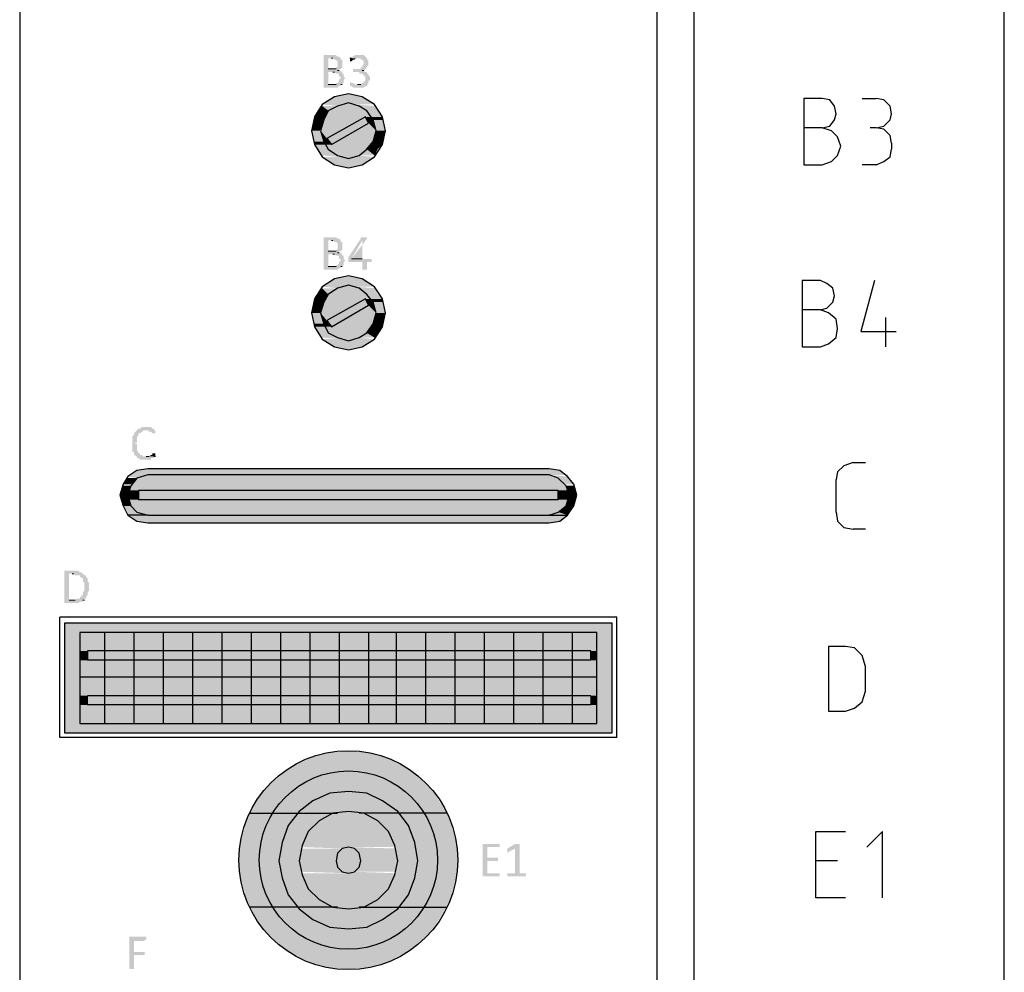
# Model space of a CAD drawing. Header units: millimetres. Extents: x -197899 to 120983, y -4228 to 45370.
# Tile 74 of 200: x -181904 to -179203, y 40145 to 42758. Entities that reach past the tile are written whole.
import ezdxf

# ---------------------------------------------------------------- set-up
doc = ezdxf.new("R2010")
doc.units = ezdxf.units.MM
for name, color, linetype in [('AL63----', 7, 'Continuous'), ('PDF_Geometry', 8, 'Continuous'), ('PDF_Solid Fills', 8, 'Continuous')]:
    doc.layers.add(name, color=color, linetype=linetype)

# ---------------------------------------------------------------- blocks, each defined once
blk = doc.blocks.new('CLB21AB.tmp')
at = {"layer": 'PDF_Solid Fills'}
for color, points in [(7, [(168.551, -26.844), (168.296, -26.844), (168.296, -26.886), (168.296, -27.691), (168.296, -27.733), (168.678, -27.733), (168.72, -27.691), (168.762, -27.691), (168.762, -27.648), (168.804, -27.648), (168.423, -27.648), (168.423, -27.309), (168.804, -27.309), (168.762, -27.267), (168.678, -27.267), (168.72, -27.267), (168.72, -27.225), (168.423, -27.225), (168.423, -26.929), (168.762, -26.929), (168.72, -26.886), (168.678, -26.886), (168.635, -26.844)]), (7, [(168.762, -26.929), (168.508, -26.929), (168.551, -26.929), (168.593, -26.971), (168.635, -26.971), (168.678, -27.014), (168.678, -27.098), (168.678, -27.183), (168.635, -27.183), (168.635, -27.225), (168.423, -27.225), (168.762, -27.225), (168.804, -27.183), (168.804, -27.14), (168.804, -27.056), (168.804, -27.014), (168.804, -26.971), (168.762, -26.971)]), (7, [(169.27, -26.844), (169.143, -26.844), (169.101, -26.886), (169.059, -26.886), (169.059, -26.929), (169.016, -26.929), (169.312, -26.929), (169.312, -26.971), (169.354, -26.971), (169.396, -27.014), (169.396, -27.056), (169.396, -27.098), (169.396, -27.098), (169.354, -27.14), (169.354, -27.183), (169.312, -27.183), (169.312, -27.225), (169.101, -27.225), (169.101, -27.267), (169.101, -27.309), (169.27, -27.309), (169.27, -27.352), (169.354, -27.352), (169.396, -27.395), (169.396, -27.395), (169.439, -27.437), (169.439, -27.479), (169.439, -27.522), (169.439, -27.564), (169.396, -27.564), (169.396, -27.606), (169.354, -27.606), (169.312, -27.648), (169.227, -27.648), (169.524, -27.648), (169.524, -27.606), (169.524, -27.564), (169.566, -27.522), (169.566, -27.437), (169.566, -27.437), (169.524, -27.395), (169.524, -27.352), (169.482, -27.352), (169.482, -27.309), (169.439, -27.309), (169.396, -27.267), (169.354, -27.267), (169.396, -27.267), (169.439, -27.225), (169.439, -27.225), (169.482, -27.183), (169.482, -27.14), (169.524, -27.14), (169.524, -27.098), (169.524, -27.056), (169.524, -26.971), (169.482, -26.971), (169.482, -26.929), (169.482, -26.929), (169.439, -26.886), (169.439, -26.886), (169.396, -26.844), (169.312, -26.844)]), (7, [(169.016, -26.929), (169.016, -26.971), (169.016, -27.014), (169.059, -27.014), (169.101, -26.971), (169.143, -26.971), (169.185, -26.929), (169.227, -26.929)]), (7, [(168.804, -27.309), (168.551, -27.309), (168.593, -27.309), (168.635, -27.352), (168.72, -27.352), (168.72, -27.437), (168.762, -27.437), (168.762, -27.479), (168.762, -27.479), (168.72, -27.522), (168.72, -27.564), (168.72, -27.564), (168.678, -27.606), (168.635, -27.606), (168.635, -27.648), (168.423, -27.648), (168.804, -27.648), (168.847, -27.606), (168.847, -27.564), (168.847, -27.522), (168.847, -27.522), (168.889, -27.479), (168.889, -27.479), (168.847, -27.437), (168.847, -27.395), (168.847, -27.352), (168.804, -27.352)]), (7, [(169.016, -27.564), (169.016, -27.606), (169.016, -27.648), (169.016, -27.691), (169.059, -27.691), (169.101, -27.733), (169.396, -27.733), (169.439, -27.691), (169.482, -27.691), (169.482, -27.648), (169.143, -27.648), (169.101, -27.606), (169.059, -27.606)]), (256, [(168.593, -27.987), (168.339, -28.156), (169.609, -28.156)]), (256, [(168.973, -27.903), (168.593, -27.987), (169.354, -27.987)]), (256, [(168.593, -27.987), (169.354, -27.987), (169.609, -28.156)]), (256, [(168.254, -28.241), (168.127, -28.368), (168.423, -28.368)]), (256, [(168.339, -28.156), (168.254, -28.198), (168.762, -28.198)]), (256, [(168.254, -28.198), (168.762, -28.198), (168.678, -28.241)]), (256, [(168.254, -28.241), (168.678, -28.241), (168.423, -28.368)]), (256, [(168.339, -28.156), (168.973, -28.156), (168.762, -28.198)]), (6, [(168.678, -28.241), (168.423, -28.368), (169.482, -28.368)]), (6, [(168.973, -28.156), (168.678, -28.241), (169.27, -28.241)]), (6, [(168.678, -28.241), (169.27, -28.241), (169.482, -28.368)]), (256, [(168.973, -28.156), (169.185, -28.198), (169.693, -28.198)]), (256, [(168.973, -28.156), (169.609, -28.156), (169.693, -28.198)]), (256, [(169.185, -28.198), (169.27, -28.241), (169.693, -28.241)]), (256, [(169.27, -28.241), (169.482, -28.368), (169.778, -28.368)]), (256, [(169.27, -28.241), (169.693, -28.241), (169.778, -28.368)]), (256, [(168.042, -28.622), (167.958, -28.918), (168.212, -28.918)]), (256, [(168.127, -28.368), (168.042, -28.537), (168.339, -28.537)]), (256, [(168.042, -28.537), (168.042, -28.622), (168.296, -28.622)]), (256, [(168.042, -28.537), (168.339, -28.537), (168.296, -28.622)]), (256, [(168.042, -28.622), (168.296, -28.622), (168.212, -28.918)]), (256, [(168.127, -28.368), (168.423, -28.368), (168.339, -28.537)]), (6, [(168.296, -28.622), (168.212, -28.918), (168.762, -28.918)]), (6, [(168.339, -28.537), (168.296, -28.622), (169.27, -28.622)]), (6, [(168.296, -28.622), (169.27, -28.622), (168.762, -28.918)]), (6, [(168.423, -28.368), (168.339, -28.537), (169.609, -28.537)]), (6, [(168.339, -28.537), (169.439, -28.537), (169.27, -28.622)]), (6, [(168.423, -28.368), (169.482, -28.368), (169.609, -28.537)]), (51, [(169.439, -28.537), (169.143, -28.707), (169.524, -28.707)]), (6, [(169.439, -28.537), (169.482, -28.622), (169.651, -28.622)]), (6, [(169.439, -28.537), (169.609, -28.537), (169.651, -28.622)]), (256, [(169.482, -28.368), (169.609, -28.537), (169.905, -28.537)]), (256, [(169.482, -28.368), (169.778, -28.368), (169.905, -28.537)]), (6, [(169.482, -28.622), (169.524, -28.707), (169.693, -28.707)]), (6, [(169.482, -28.622), (169.651, -28.622), (169.693, -28.707)]), (256, [(169.609, -28.537), (169.651, -28.622), (169.905, -28.622)]), (256, [(169.609, -28.537), (169.905, -28.537), (169.905, -28.622)]), (256, [(169.651, -28.622), (169.735, -28.918), (169.99, -28.918)]), (256, [(169.651, -28.622), (169.905, -28.622), (169.99, -28.918)]), (51, [(169.143, -28.707), (168.381, -29.13), (168.804, -29.13)]), (51, [(169.143, -28.707), (169.524, -28.707), (168.804, -29.13)]), (6, [(169.524, -28.707), (169.185, -28.918), (169.735, -28.918)]), (6, [(169.524, -28.707), (169.693, -28.707), (169.735, -28.918)]), (256, [(167.958, -28.918), (168.042, -29.215), (168.296, -29.215)]), (256, [(167.958, -28.918), (168.212, -28.918), (168.296, -29.215)]), (6, [(168.212, -28.918), (168.254, -29.13), (168.381, -29.13)]), (6, [(168.212, -28.918), (168.762, -28.918), (168.381, -29.13)]), (6, [(168.254, -29.13), (168.296, -29.215), (168.423, -29.215)]), (6, [(168.254, -29.13), (168.381, -29.13), (168.423, -29.215)]), (51, [(168.381, -29.13), (168.804, -29.13), (168.508, -29.299)]), (6, [(169.185, -28.918), (168.678, -29.215), (169.651, -29.215)]), (6, [(169.185, -28.918), (169.735, -28.918), (169.651, -29.215)]), (256, [(169.735, -28.918), (169.651, -29.215), (169.905, -29.215)]), (256, [(169.735, -28.918), (169.99, -28.918), (169.905, -29.215)]), (256, [(168.042, -29.215), (168.042, -29.299), (168.339, -29.299)]), (256, [(168.042, -29.215), (168.296, -29.215), (168.339, -29.299)]), (256, [(168.042, -29.299), (168.127, -29.426), (168.423, -29.426)]), (256, [(168.042, -29.299), (168.339, -29.299), (168.423, -29.426)]), (256, [(168.127, -29.426), (168.254, -29.596), (168.678, -29.596)]), (256, [(168.127, -29.426), (168.423, -29.426), (168.678, -29.596)]), (6, [(168.296, -29.215), (168.339, -29.299), (168.508, -29.299)]), (6, [(168.296, -29.215), (168.423, -29.215), (168.508, -29.299)]), (6, [(168.339, -29.299), (168.423, -29.426), (169.482, -29.426)]), (6, [(168.339, -29.299), (169.609, -29.299), (169.482, -29.426)]), (6, [(168.423, -29.426), (168.678, -29.596), (169.27, -29.596)]), (6, [(168.423, -29.426), (169.482, -29.426), (169.27, -29.596)]), (6, [(168.678, -29.215), (168.508, -29.299), (169.609, -29.299)]), (6, [(168.678, -29.215), (169.651, -29.215), (169.609, -29.299)]), (256, [(169.482, -29.426), (169.27, -29.596), (169.693, -29.596)]), (256, [(169.609, -29.299), (169.482, -29.426), (169.778, -29.426)]), (256, [(169.482, -29.426), (169.778, -29.426), (169.693, -29.596)]), (256, [(169.651, -29.215), (169.609, -29.299), (169.905, -29.299)]), (256, [(169.609, -29.299), (169.905, -29.299), (169.778, -29.426)]), (256, [(169.651, -29.215), (169.905, -29.215), (169.905, -29.299)]), (256, [(168.254, -29.596), (168.678, -29.596), (168.762, -29.638)]), (256, [(168.254, -29.638), (168.339, -29.681), (168.973, -29.681)]), (256, [(168.254, -29.638), (168.762, -29.638), (168.973, -29.681)]), (256, [(168.339, -29.681), (168.593, -29.85), (169.354, -29.85)]), (256, [(168.339, -29.681), (169.609, -29.681), (169.354, -29.85)]), (6, [(168.678, -29.596), (169.27, -29.596), (168.973, -29.681)]), (256, [(169.185, -29.638), (168.973, -29.681), (169.609, -29.681)]), (256, [(169.27, -29.596), (169.185, -29.638), (169.693, -29.638)]), (256, [(169.185, -29.638), (169.693, -29.638), (169.609, -29.681)]), (256, [(168.593, -29.85), (169.354, -29.85), (168.973, -29.934)]), (7, [(168.551, -31.84), (168.296, -31.84), (168.296, -31.882), (168.296, -32.686), (168.296, -32.729), (168.678, -32.729), (168.72, -32.686), (168.762, -32.686), (168.762, -32.643), (168.804, -32.643), (168.423, -32.643), (168.423, -32.305), (168.804, -32.305), (168.762, -32.263), (168.678, -32.263), (168.72, -32.263), (168.72, -32.221), (168.423, -32.221), (168.423, -31.924), (168.762, -31.924), (168.72, -31.882), (168.678, -31.882), (168.635, -31.84)]), (7, [(169.396, -31.84), (169.312, -31.84), (169.312, -31.882), (168.973, -32.39), (168.973, -32.432), (168.973, -32.517), (169.354, -32.517), (169.354, -32.729), (169.482, -32.729), (169.482, -32.517), (169.609, -32.517), (169.609, -32.474), (169.609, -32.432), (169.059, -32.432), (169.354, -31.924), (169.354, -31.924), (169.482, -31.882), (169.482, -31.84)]), (7, [(168.762, -31.924), (168.508, -31.924), (168.551, -31.924), (168.593, -31.966), (168.635, -31.966), (168.678, -32.009), (168.678, -32.093), (168.678, -32.178), (168.635, -32.178), (168.635, -32.221), (168.423, -32.221), (168.762, -32.221), (168.804, -32.178), (168.804, -32.135), (168.804, -32.051), (168.804, -32.009), (168.804, -31.966), (168.762, -31.966)]), (7, [(168.804, -32.305), (168.551, -32.305), (168.593, -32.305), (168.635, -32.348), (168.72, -32.348), (168.72, -32.432), (168.762, -32.432), (168.762, -32.474), (168.762, -32.474), (168.72, -32.517), (168.72, -32.559), (168.72, -32.559), (168.678, -32.601), (168.635, -32.601), (168.635, -32.643), (168.423, -32.643), (168.804, -32.643), (168.847, -32.601), (168.847, -32.559), (168.847, -32.517), (168.847, -32.517), (168.889, -32.474), (168.889, -32.474), (168.847, -32.432), (168.847, -32.39), (168.847, -32.348), (168.804, -32.348)]), (256, [(168.973, -32.898), (168.593, -32.982), (169.354, -32.982)]), (256, [(168.339, -33.152), (168.254, -33.195), (168.762, -33.195)]), (256, [(168.254, -33.195), (168.762, -33.195), (168.678, -33.237)]), (256, [(168.593, -32.982), (168.339, -33.152), (169.609, -33.152)]), (256, [(168.339, -33.152), (168.973, -33.152), (168.762, -33.195)]), (256, [(168.593, -32.982), (169.354, -32.982), (169.609, -33.152)]), (2, [(168.973, -33.152), (168.678, -33.237), (169.27, -33.237)]), (256, [(168.973, -33.152), (169.185, -33.195), (169.693, -33.195)]), (256, [(168.973, -33.152), (169.609, -33.152), (169.693, -33.195)]), (256, [(169.185, -33.195), (169.27, -33.237), (169.693, -33.237)]), (256, [(168.127, -33.406), (168.042, -33.532), (168.339, -33.532)]), (256, [(168.254, -33.237), (168.127, -33.406), (168.423, -33.406)]), (256, [(168.127, -33.406), (168.423, -33.406), (168.339, -33.532)]), (256, [(168.254, -33.237), (168.678, -33.237), (168.423, -33.406)]), (2, [(168.423, -33.406), (168.339, -33.532), (169.609, -33.532)]), (2, [(168.678, -33.237), (168.423, -33.406), (169.482, -33.406)]), (2, [(168.423, -33.406), (169.482, -33.406), (169.609, -33.532)]), (2, [(168.678, -33.237), (169.27, -33.237), (169.482, -33.406)]), (256, [(169.27, -33.237), (169.482, -33.406), (169.778, -33.406)]), (256, [(169.27, -33.237), (169.693, -33.237), (169.778, -33.406)]), (256, [(169.482, -33.406), (169.609, -33.532), (169.905, -33.532)]), (256, [(169.482, -33.406), (169.778, -33.406), (169.905, -33.532)]), (256, [(168.042, -33.618), (167.958, -33.914), (168.212, -33.914)]), (256, [(168.042, -33.532), (168.042, -33.618), (168.296, -33.618)]), (256, [(168.042, -33.532), (168.339, -33.532), (168.296, -33.618)]), (256, [(168.042, -33.618), (168.296, -33.618), (168.212, -33.914)]), (2, [(168.296, -33.618), (168.212, -33.914), (168.762, -33.914)]), (2, [(168.339, -33.532), (168.296, -33.618), (169.27, -33.618)]), (2, [(168.296, -33.618), (169.27, -33.618), (168.762, -33.914)]), (2, [(168.339, -33.532), (169.439, -33.532), (169.27, -33.618)]), (51, [(169.143, -33.702), (168.381, -34.126), (168.804, -34.126)]), (51, [(169.143, -33.702), (169.524, -33.702), (168.804, -34.126)]), (51, [(169.439, -33.532), (169.143, -33.702), (169.524, -33.702)]), (2, [(169.524, -33.702), (169.185, -33.914), (169.735, -33.914)]), (2, [(169.439, -33.532), (169.482, -33.618), (169.651, -33.618)]), (2, [(169.439, -33.532), (169.609, -33.532), (169.651, -33.618)]), (2, [(169.482, -33.618), (169.524, -33.702), (169.693, -33.702)]), (2, [(169.482, -33.618), (169.651, -33.618), (169.693, -33.702)]), (2, [(169.524, -33.702), (169.693, -33.702), (169.735, -33.914)]), (256, [(169.609, -33.532), (169.651, -33.618), (169.905, -33.618)]), (256, [(169.609, -33.532), (169.905, -33.532), (169.905, -33.618)]), (256, [(169.651, -33.618), (169.735, -33.914), (169.99, -33.914)]), (256, [(169.651, -33.618), (169.905, -33.618), (169.99, -33.914)]), (256, [(167.958, -33.914), (168.042, -34.21), (168.296, -34.21)]), (256, [(167.958, -33.914), (168.212, -33.914), (168.296, -34.21)]), (2, [(168.212, -33.914), (168.254, -34.126), (168.381, -34.126)]), (2, [(168.212, -33.914), (168.762, -33.914), (168.381, -34.126)]), (2, [(169.185, -33.914), (168.678, -34.21), (169.651, -34.21)]), (2, [(169.185, -33.914), (169.735, -33.914), (169.651, -34.21)]), (256, [(169.735, -33.914), (169.651, -34.21), (169.905, -34.21)]), (256, [(169.735, -33.914), (169.99, -33.914), (169.905, -34.21)]), (256, [(168.042, -34.21), (168.042, -34.294), (168.339, -34.294)]), (256, [(168.042, -34.21), (168.296, -34.21), (168.339, -34.294)]), (256, [(168.042, -34.294), (168.127, -34.464), (168.423, -34.464)]), (256, [(168.042, -34.294), (168.339, -34.294), (168.423, -34.464)]), (2, [(168.254, -34.126), (168.296, -34.21), (168.423, -34.21)]), (2, [(168.254, -34.126), (168.381, -34.126), (168.423, -34.21)]), (2, [(168.296, -34.21), (168.339, -34.294), (168.508, -34.294)]), (2, [(168.296, -34.21), (168.423, -34.21), (168.508, -34.294)]), (2, [(168.339, -34.294), (168.423, -34.464), (169.482, -34.464)]), (2, [(168.339, -34.294), (169.609, -34.294), (169.482, -34.464)]), (51, [(168.381, -34.126), (168.804, -34.126), (168.508, -34.294)]), (2, [(168.678, -34.21), (168.508, -34.294), (169.609, -34.294)]), (2, [(168.678, -34.21), (169.651, -34.21), (169.609, -34.294)]), (256, [(169.609, -34.294), (169.482, -34.464), (169.778, -34.464)]), (256, [(169.651, -34.21), (169.609, -34.294), (169.905, -34.294)]), (256, [(169.609, -34.294), (169.905, -34.294), (169.778, -34.464)]), (256, [(169.651, -34.21), (169.905, -34.21), (169.905, -34.294)]), (256, [(168.127, -34.464), (168.254, -34.591), (168.678, -34.591)]), (256, [(168.127, -34.464), (168.423, -34.464), (168.678, -34.591)]), (2, [(168.423, -34.464), (168.678, -34.591), (169.27, -34.591)]), (2, [(168.423, -34.464), (169.482, -34.464), (169.27, -34.591)]), (256, [(169.482, -34.464), (169.27, -34.591), (169.693, -34.591)]), (256, [(169.482, -34.464), (169.778, -34.464), (169.693, -34.591)]), (256, [(168.254, -34.591), (168.678, -34.591), (168.762, -34.633)]), (256, [(168.254, -34.633), (168.339, -34.676), (168.973, -34.676)]), (256, [(168.254, -34.633), (168.762, -34.633), (168.973, -34.676)]), (256, [(168.339, -34.676), (168.593, -34.845), (169.354, -34.845)]), (256, [(168.339, -34.676), (169.609, -34.676), (169.354, -34.845)]), (2, [(168.678, -34.591), (169.27, -34.591), (168.973, -34.676)]), (256, [(169.185, -34.633), (168.973, -34.676), (169.609, -34.676)]), (256, [(169.27, -34.591), (169.185, -34.633), (169.693, -34.633)]), (256, [(169.185, -34.633), (169.693, -34.633), (169.609, -34.676)]), (256, [(168.593, -34.845), (169.354, -34.845), (168.973, -34.93)]), (7, [(163.174, -37.131), (163.131, -37.174), (163.131, -37.174), (163.089, -37.216), (163.089, -37.258), (163.047, -37.3), (163.047, -37.343), (163.047, -37.427), (163.047, -37.512), (163.047, -37.639), (163.047, -37.682), (163.047, -37.724), (163.089, -37.724), (163.089, -37.808), (163.131, -37.808), (163.131, -37.851), (163.174, -37.851), (163.174, -37.893), (163.216, -37.893), (163.259, -37.935), (163.555, -37.935), (163.555, -37.893), (163.639, -37.893), (163.639, -37.851), (163.682, -37.851), (163.343, -37.851), (163.301, -37.808), (163.259, -37.808), (163.259, -37.766), (163.216, -37.766), (163.216, -37.724), (163.174, -37.682), (163.174, -37.639), (163.174, -37.597), (163.174, -37.512), (163.131, -37.512), (163.131, -37.469), (163.174, -37.469), (163.174, -37.385), (163.174, -37.343), (163.174, -37.3), (163.216, -37.3), (163.216, -37.216), (163.259, -37.216), (163.301, -37.174), (163.343, -37.174), (163.343, -37.131), (163.428, -37.131)]), (7, [(163.428, -37.046), (163.301, -37.046), (163.259, -37.088), (163.216, -37.088), (163.174, -37.131), (163.47, -37.131), (163.512, -37.174), (163.555, -37.174), (163.597, -37.216), (163.682, -37.216), (163.682, -37.174), (163.682, -37.131), (163.639, -37.131), (163.639, -37.088), (163.597, -37.088), (163.555, -37.046)]), (7, [(163.639, -37.766), (163.597, -37.766), (163.597, -37.808), (163.555, -37.808), (163.512, -37.851), (163.428, -37.851), (163.682, -37.851), (163.682, -37.766)]), (256, [(163.174, -38.232), (162.962, -38.358), (174.985, -38.358)]), (256, [(163.47, -38.19), (163.174, -38.232), (174.773, -38.232)]), (256, [(163.174, -38.232), (174.773, -38.232), (174.985, -38.358)]), (256, [(163.47, -38.19), (174.477, -38.19), (174.773, -38.232)]), (256, [(162.92, -38.443), (162.793, -38.613), (163.005, -38.613)]), (256, [(162.962, -38.358), (162.92, -38.401), (163.386, -38.401)]), (256, [(162.92, -38.401), (163.386, -38.401), (163.174, -38.443)]), (256, [(162.92, -38.443), (163.174, -38.443), (163.005, -38.613)]), (256, [(162.962, -38.358), (163.47, -38.358), (163.386, -38.401)]), (1, [(163.174, -38.443), (163.005, -38.655), (174.943, -38.655)]), (1, [(163.47, -38.358), (163.174, -38.443), (174.731, -38.443)]), (1, [(163.174, -38.443), (174.731, -38.443), (174.943, -38.655)]), (1, [(163.47, -38.358), (174.477, -38.358), (174.731, -38.443)]), (256, [(174.477, -38.358), (174.561, -38.401), (174.985, -38.401)]), (256, [(174.561, -38.401), (174.731, -38.443), (175.027, -38.443)]), (256, [(174.561, -38.401), (174.985, -38.401), (175.027, -38.443)]), (256, [(174.731, -38.443), (174.943, -38.613), (175.154, -38.613)]), (256, [(174.731, -38.443), (175.027, -38.443), (175.154, -38.613)]), (256, [(162.793, -38.655), (162.708, -38.909), (162.92, -38.909)]), (256, [(162.793, -38.655), (163.005, -38.655), (162.92, -38.909)]), (1, [(162.962, -38.782), (162.92, -38.909), (163.216, -38.909)]), (1, [(163.005, -38.655), (162.962, -38.782), (174.985, -38.782)]), (1, [(162.962, -38.782), (163.216, -38.782), (163.216, -38.909)]), (1, [(163.005, -38.655), (174.943, -38.655), (174.985, -38.782)]), (51, [(163.216, -38.782), (163.216, -39.036), (174.731, -39.036)]), (51, [(163.216, -38.782), (174.731, -38.782), (174.731, -39.036)]), (1, [(174.731, -38.782), (174.731, -38.909), (175.027, -38.909)]), (1, [(174.731, -38.782), (174.985, -38.782), (175.027, -38.909)]), (256, [(174.943, -38.655), (175.027, -38.909), (175.239, -38.909)]), (256, [(174.943, -38.655), (175.154, -38.655), (175.239, -38.909)]), (256, [(162.708, -38.909), (162.793, -39.205), (163.005, -39.205)]), (256, [(162.708, -38.909), (162.92, -38.909), (163.005, -39.205)]), (1, [(162.92, -38.909), (162.962, -39.036), (163.216, -39.036)]), (1, [(162.92, -38.909), (163.216, -38.909), (163.216, -39.036)]), (1, [(162.962, -39.036), (163.005, -39.205), (174.943, -39.205)]), (1, [(162.962, -39.036), (174.985, -39.036), (174.943, -39.205)]), (1, [(174.731, -38.909), (174.731, -39.036), (174.985, -39.036)]), (1, [(174.731, -38.909), (175.027, -38.909), (174.985, -39.036)]), (256, [(175.027, -38.909), (174.943, -39.205), (175.154, -39.205)]), (256, [(175.027, -38.909), (175.239, -38.909), (175.154, -39.205)]), (256, [(162.793, -39.205), (162.92, -39.375), (163.174, -39.375)]), (256, [(162.793, -39.205), (163.005, -39.205), (163.174, -39.375)]), (256, [(162.92, -39.375), (162.92, -39.459), (163.386, -39.459)]), (256, [(162.92, -39.375), (163.174, -39.375), (163.386, -39.459)]), (1, [(163.005, -39.205), (163.174, -39.375), (174.731, -39.375)]), (1, [(163.005, -39.205), (174.943, -39.205), (174.731, -39.375)]), (1, [(163.174, -39.375), (163.47, -39.459), (174.477, -39.459)]), (1, [(163.174, -39.375), (174.731, -39.375), (174.477, -39.459)]), (256, [(174.731, -39.375), (174.561, -39.459), (174.985, -39.459)]), (256, [(174.943, -39.205), (174.731, -39.375), (175.027, -39.375)]), (256, [(174.731, -39.375), (175.027, -39.375), (174.985, -39.459)]), (256, [(174.943, -39.205), (175.154, -39.205), (175.027, -39.375)]), (256, [(162.962, -39.459), (163.174, -39.628), (174.773, -39.628)]), (256, [(162.962, -39.459), (174.985, -39.459), (174.773, -39.628)]), (256, [(163.174, -39.628), (163.47, -39.671), (174.477, -39.671)]), (256, [(163.174, -39.628), (174.773, -39.628), (174.477, -39.671)]), (7, [(161.438, -40.983), (161.184, -40.983), (161.184, -41.025), (161.184, -41.83), (161.184, -41.872), (161.565, -41.872), (161.608, -41.83), (161.692, -41.83), (161.692, -41.788), (161.734, -41.788), (161.311, -41.788), (161.311, -41.068), (161.692, -41.068), (161.65, -41.025), (161.608, -41.025), (161.565, -40.983)]), (7, [(161.692, -41.068), (161.396, -41.068), (161.438, -41.068), (161.481, -41.11), (161.608, -41.11), (161.608, -41.153), (161.65, -41.153), (161.65, -41.195), (161.692, -41.195), (161.692, -41.28), (161.692, -41.28), (161.734, -41.322), (161.734, -41.407), (161.734, -41.491), (161.734, -41.534), (161.734, -41.534), (161.692, -41.577), (161.692, -41.661), (161.65, -41.661), (161.65, -41.703), (161.608, -41.703), (161.608, -41.746), (161.523, -41.746), (161.481, -41.788), (161.311, -41.788), (161.734, -41.788), (161.734, -41.746), (161.777, -41.746), (161.777, -41.703), (161.777, -41.703), (161.819, -41.661), (161.819, -41.619), (161.819, -41.577), (161.819, -41.577), (161.862, -41.534), (161.862, -41.491), (161.862, -41.407), (161.862, -41.364), (161.862, -41.322), (161.819, -41.28), (161.819, -41.238), (161.819, -41.195), (161.777, -41.153), (161.777, -41.11), (161.734, -41.11)]), (256, [(161.184, -42.422), (161.184, -42.677), (176.213, -42.677)]), (256, [(161.184, -42.422), (176.213, -42.422), (176.213, -42.677)]), (256, [(161.184, -42.677), (161.184, -45.175), (161.608, -45.175)]), (256, [(161.184, -42.677), (161.608, -42.677), (161.608, -45.175)]), (1, [(161.608, -42.677), (161.608, -43.185), (175.789, -43.185)]), (1, [(161.608, -42.677), (175.789, -42.677), (175.789, -43.185)]), (256, [(175.789, -42.677), (175.789, -45.175), (176.213, -45.175)]), (256, [(175.789, -42.677), (176.213, -42.677), (176.213, -45.175)]), (1, [(161.608, -43.185), (161.608, -43.439), (161.819, -43.439)]), (1, [(161.608, -43.185), (161.819, -43.185), (161.819, -43.439)]), (51, [(161.819, -43.185), (161.819, -43.439), (175.62, -43.439)]), (51, [(161.819, -43.185), (175.62, -43.185), (175.62, -43.439)]), (1, [(175.62, -43.185), (175.62, -43.439), (175.789, -43.439)]), (1, [(175.62, -43.185), (175.789, -43.185), (175.789, -43.439)]), (1, [(161.608, -43.439), (161.608, -44.413), (175.789, -44.413)]), (1, [(161.608, -43.439), (175.789, -43.439), (175.789, -44.413)]), (1, [(161.608, -44.413), (161.608, -44.666), (161.819, -44.666)]), (1, [(161.608, -44.413), (161.819, -44.413), (161.819, -44.666)]), (51, [(161.819, -44.413), (161.819, -44.666), (175.62, -44.666)]), (51, [(161.819, -44.413), (175.62, -44.413), (175.62, -44.666)]), (1, [(175.62, -44.413), (175.62, -44.666), (175.789, -44.666)]), (1, [(175.62, -44.413), (175.789, -44.413), (175.789, -44.666)]), (1, [(161.608, -44.666), (161.608, -45.175), (175.789, -45.175)]), (1, [(161.608, -44.666), (175.789, -44.666), (175.789, -45.175)]), (256, [(161.184, -45.175), (161.184, -45.428), (176.213, -45.428)]), (256, [(161.184, -45.175), (176.213, -45.175), (176.213, -45.428)]), (5, [(168.296, -45.979), (167.661, -46.233), (170.286, -46.233)]), (5, [(168.973, -45.936), (168.296, -45.979), (169.651, -45.979)]), (5, [(168.296, -45.979), (169.651, -45.979), (170.286, -46.233)]), (5, [(167.661, -46.233), (167.111, -46.572), (170.837, -46.572)]), (5, [(167.661, -46.233), (170.286, -46.233), (170.837, -46.572)]), (5, [(167.111, -46.572), (166.603, -47.037), (171.302, -47.037)]), (5, [(167.111, -46.572), (170.837, -46.572), (171.302, -47.037)]), (5, [(166.603, -47.037), (166.307, -47.587), (171.64, -47.587)]), (5, [(166.603, -47.037), (171.302, -47.037), (171.64, -47.587)]), (5, [(166.264, -47.63), (166.179, -47.842), (168.17, -47.842)]), (5, [(166.307, -47.587), (166.264, -47.63), (168.678, -47.63)]), (5, [(166.264, -47.63), (168.551, -47.63), (168.17, -47.842)]), (5, [(166.307, -47.587), (168.973, -47.587), (168.678, -47.63)]), (256, [(168.551, -47.63), (168.17, -47.842), (169.778, -47.842)]), (256, [(168.973, -47.587), (168.551, -47.63), (169.396, -47.63)]), (256, [(168.551, -47.63), (169.396, -47.63), (169.778, -47.842)]), (5, [(168.973, -47.587), (169.27, -47.63), (171.683, -47.63)]), (5, [(168.973, -47.587), (171.64, -47.587), (171.683, -47.63)]), (5, [(169.396, -47.63), (169.778, -47.842), (171.768, -47.842)]), (5, [(169.396, -47.63), (171.683, -47.63), (171.768, -47.842)]), (5, [(166.179, -47.842), (166.095, -48.137), (167.873, -48.137)]), (5, [(166.179, -47.842), (168.17, -47.842), (167.873, -48.137)]), (256, [(168.17, -47.842), (167.873, -48.137), (170.074, -48.137)]), (256, [(168.17, -47.842), (169.778, -47.842), (170.074, -48.137)]), (5, [(169.778, -47.842), (170.074, -48.137), (171.852, -48.137)]), (5, [(169.778, -47.842), (171.768, -47.842), (171.852, -48.137)]), (5, [(166.053, -48.265), (166.011, -48.519), (167.704, -48.519)]), (5, [(166.095, -48.137), (166.053, -48.265), (167.831, -48.265)]), (5, [(166.053, -48.265), (167.831, -48.265), (167.704, -48.519)]), (5, [(166.095, -48.137), (167.873, -48.137), (167.831, -48.265)]), (256, [(167.873, -48.137), (167.704, -48.519), (170.243, -48.519)]), (256, [(167.873, -48.137), (170.074, -48.137), (170.243, -48.519)]), (5, [(170.074, -48.137), (170.117, -48.265), (171.894, -48.265)]), (5, [(170.074, -48.137), (171.852, -48.137), (171.894, -48.265)]), (5, [(170.117, -48.265), (170.243, -48.519), (171.937, -48.519)]), (5, [(170.117, -48.265), (171.894, -48.265), (171.937, -48.519)]), (5, [(166.011, -48.519), (165.968, -48.942), (167.619, -48.942)]), (5, [(166.011, -48.519), (167.704, -48.519), (167.619, -48.942)]), (256, [(167.704, -48.519), (167.661, -48.561), (170.286, -48.561)]), (256, [(167.661, -48.561), (168.973, -48.561), (168.804, -48.603)]), (256, [(167.661, -48.603), (167.661, -48.731), (168.678, -48.731)]), (256, [(167.661, -48.603), (168.804, -48.603), (168.678, -48.731)]), (256, [(167.704, -48.519), (170.243, -48.519), (170.286, -48.561)]), (51, [(168.804, -48.603), (168.678, -48.731), (169.27, -48.731)]), (51, [(168.973, -48.561), (168.804, -48.603), (169.143, -48.603)]), (51, [(168.804, -48.603), (169.143, -48.603), (169.27, -48.731)]), (256, [(168.973, -48.561), (169.143, -48.603), (170.286, -48.603)]), (256, [(169.143, -48.603), (169.27, -48.731), (170.286, -48.731)]), (256, [(169.143, -48.603), (170.286, -48.603), (170.286, -48.731)]), (5, [(170.243, -48.519), (170.328, -48.942), (171.979, -48.942)]), (5, [(170.243, -48.519), (171.937, -48.519), (171.979, -48.942)]), (7, [(173.123, -48.476), (172.657, -48.476), (172.657, -48.519), (172.657, -49.323), (172.657, -49.365), (173.123, -49.365), (173.123, -49.323), (173.123, -49.281), (172.784, -49.281), (172.784, -48.942), (173.08, -48.942), (173.08, -48.9), (173.08, -48.857), (172.784, -48.857), (172.784, -48.561), (173.123, -48.561), (173.123, -48.519)]), (7, [(173.673, -48.476), (173.546, -48.603), (173.546, -49.281), (173.334, -49.281), (173.334, -49.323), (173.334, -49.365), (173.842, -49.365), (173.842, -49.323), (173.842, -49.281), (173.673, -49.281)]), (7, [(173.588, -48.476), (173.546, -48.476), (173.334, -48.603), (173.334, -48.645), (173.334, -48.688), (173.334, -48.731), (173.376, -48.688), (173.546, -48.603), (173.673, -48.476), (173.63, -48.476)]), (256, [(167.661, -48.731), (167.619, -48.942), (168.635, -48.942)]), (256, [(167.661, -48.731), (168.678, -48.731), (168.635, -48.942)]), (51, [(168.678, -48.731), (168.635, -48.942), (169.312, -48.942)]), (51, [(168.678, -48.731), (169.27, -48.731), (169.312, -48.942)]), (256, [(169.27, -48.731), (169.312, -48.942), (170.328, -48.942)]), (256, [(169.27, -48.731), (170.286, -48.731), (170.328, -48.942)]), (5, [(165.968, -48.942), (166.011, -49.323), (167.704, -49.323)]), (5, [(165.968, -48.942), (167.619, -48.942), (167.704, -49.323)]), (256, [(167.619, -48.942), (167.661, -49.111), (168.678, -49.111)]), (256, [(167.619, -48.942), (168.635, -48.942), (168.678, -49.111)]), (256, [(167.661, -49.111), (167.661, -49.239), (168.804, -49.239)]), (256, [(167.661, -49.111), (168.678, -49.111), (168.804, -49.239)]), (51, [(168.635, -48.942), (168.678, -49.111), (169.27, -49.111)]), (51, [(168.635, -48.942), (169.312, -48.942), (169.27, -49.111)]), (51, [(168.678, -49.111), (168.804, -49.239), (169.143, -49.239)]), (51, [(168.678, -49.111), (169.27, -49.111), (169.143, -49.239)]), (256, [(169.27, -49.111), (169.143, -49.239), (170.286, -49.239)]), (256, [(169.312, -48.942), (169.27, -49.111), (170.286, -49.111)]), (256, [(169.27, -49.111), (170.286, -49.111), (170.286, -49.239)]), (256, [(169.312, -48.942), (170.328, -48.942), (170.286, -49.111)]), (5, [(170.328, -48.942), (170.243, -49.323), (171.937, -49.323)]), (5, [(170.328, -48.942), (171.979, -48.942), (171.937, -49.323)]), (5, [(166.011, -49.323), (166.053, -49.577), (167.831, -49.577)]), (5, [(166.011, -49.323), (167.704, -49.323), (167.831, -49.577)]), (256, [(167.661, -49.239), (168.804, -49.239), (168.973, -49.281)]), (256, [(167.661, -49.281), (167.704, -49.323), (170.243, -49.323)]), (256, [(167.661, -49.281), (170.286, -49.281), (170.243, -49.323)]), (256, [(167.704, -49.323), (167.873, -49.704), (170.074, -49.704)]), (256, [(167.704, -49.323), (170.243, -49.323), (170.074, -49.704)]), (51, [(168.804, -49.239), (169.143, -49.239), (168.973, -49.281)]), (256, [(169.143, -49.239), (168.973, -49.281), (170.286, -49.281)]), (5, [(170.243, -49.323), (170.117, -49.577), (171.894, -49.577)]), (5, [(170.243, -49.323), (171.937, -49.323), (171.894, -49.577)]), (5, [(166.053, -49.577), (166.095, -49.704), (167.873, -49.704)]), (5, [(166.053, -49.577), (167.831, -49.577), (167.873, -49.704)]), (5, [(170.117, -49.577), (170.074, -49.704), (171.852, -49.704)]), (5, [(170.117, -49.577), (171.894, -49.577), (171.852, -49.704)]), (5, [(166.095, -49.704), (166.179, -50), (168.17, -50)]), (5, [(166.095, -49.704), (167.873, -49.704), (168.17, -50)]), (256, [(167.873, -49.704), (168.17, -50), (169.778, -50)]), (256, [(167.873, -49.704), (170.074, -49.704), (169.778, -50)]), (5, [(170.074, -49.704), (169.778, -50), (171.768, -50)]), (5, [(170.074, -49.704), (171.852, -49.704), (171.768, -50)]), (5, [(166.179, -50), (166.264, -50.212), (168.551, -50.212)]), (5, [(166.179, -50), (168.17, -50), (168.551, -50.212)]), (5, [(166.264, -50.212), (166.307, -50.254), (168.973, -50.254)]), (5, [(166.264, -50.212), (168.678, -50.212), (168.973, -50.254)]), (256, [(168.17, -50), (168.551, -50.212), (169.396, -50.212)]), (256, [(168.17, -50), (169.778, -50), (169.396, -50.212)]), (256, [(168.551, -50.212), (169.396, -50.212), (168.973, -50.254)]), (5, [(169.27, -50.212), (168.973, -50.254), (171.64, -50.254)]), (5, [(169.27, -50.212), (171.683, -50.212), (171.64, -50.254)]), (5, [(169.778, -50), (169.396, -50.212), (171.683, -50.212)]), (5, [(169.778, -50), (171.768, -50), (171.683, -50.212)]), (5, [(166.307, -50.254), (166.603, -50.804), (171.302, -50.804)]), (5, [(166.307, -50.254), (171.64, -50.254), (171.302, -50.804)]), (7, [(163.386, -51.017), (162.962, -51.017), (162.962, -51.059), (162.962, -51.906), (163.089, -51.906), (163.089, -51.524), (163.386, -51.524), (163.386, -51.482), (163.386, -51.44), (163.089, -51.44), (163.089, -51.143), (163.386, -51.143), (163.386, -51.101), (163.428, -51.101), (163.428, -51.059), (163.428, -51.017)]), (5, [(166.603, -50.804), (167.111, -51.27), (170.837, -51.27)]), (5, [(166.603, -50.804), (171.302, -50.804), (170.837, -51.27)]), (5, [(167.111, -51.27), (167.661, -51.609), (170.286, -51.609)]), (5, [(167.111, -51.27), (170.837, -51.27), (170.286, -51.609)]), (5, [(167.661, -51.609), (168.296, -51.863), (169.651, -51.863)]), (5, [(167.661, -51.609), (170.286, -51.609), (169.651, -51.863)]), (5, [(168.296, -51.863), (169.651, -51.863), (168.973, -51.906)])]:
    blk.add_hatch(color=color, dxfattribs=at).paths.add_polyline_path(points)
at = {"layer": 'PDF_Geometry', "color": 7, "lineweight": 25}
for points in [[(177.44, -101.816), (177.44, -5), (177.397, -4.83), (177.187, -4.749)], [(186.965, -101.816), (186.965, -5), (186.881, -4.83), (186.711, -4.749)], [(159.957, -5), (159.957, -101.816)], [(178.456, -101.816), (178.456, -5)], [(181.97, -28.834), (182.182, -28.792), (182.309, -28.622), (182.352, -28.453), (182.309, -28.241), (182.182, -28.072), (181.97, -28.03), (181.462, -28.03), (181.462, -29.85)], [(183.07, -28.03), (183.451, -28.03)], [(183.451, -28.834), (183.663, -28.792), (183.833, -28.622), (183.875, -28.453), (183.833, -28.241), (183.663, -28.072), (183.451, -28.03)], [(181.462, -29.85), (181.97, -29.85), (182.224, -29.765), (182.394, -29.596), (182.478, -29.342), (182.394, -29.087), (182.224, -28.918), (181.97, -28.834), (181.462, -28.834)], [(183.451, -28.834), (183.283, -28.834)], [(183.875, -29.257), (183.833, -29.045), (183.663, -28.876), (183.451, -28.834)], [(183.451, -29.85), (183.663, -29.765), (183.833, -29.638), (183.875, -29.426)], [(183.875, -29.257), (183.875, -29.426)], [(183.451, -29.85), (183.07, -29.85)], [(181.928, -33.829), (182.097, -33.787), (182.266, -33.618), (182.309, -33.448), (182.266, -33.237), (182.097, -33.109), (181.928, -33.025), (181.42, -33.025), (181.42, -34.845)], [(183.409, -33.025), (183.028, -34.421), (184.002, -34.421)], [(181.42, -34.845), (181.928, -34.845), (182.139, -34.76), (182.352, -34.591), (182.394, -34.337), (182.352, -34.083), (182.139, -33.914), (181.928, -33.829), (181.42, -33.829)], [(183.706, -34.041), (183.706, -34.845)], [(182.817, -38.02), (182.563, -38.105), (182.394, -38.274), (182.352, -38.486)], [(182.817, -38.02), (183.155, -38.02)], [(182.352, -39.375), (182.352, -38.486)], [(182.352, -39.375), (182.394, -39.628), (182.563, -39.798), (182.817, -39.841)], [(183.155, -39.841), (182.817, -39.841)], [(182.139, -44.836), (182.605, -44.836), (182.859, -44.752), (183.07, -44.582), (183.155, -44.286), (183.155, -43.608), (183.07, -43.311), (182.859, -43.1), (182.605, -43.058), (182.139, -43.058), (182.139, -44.836)], [(182.605, -49.958), (181.8, -49.958), (181.8, -48.137), (182.605, -48.137)], [(183.621, -49.958), (183.621, -48.137), (183.198, -48.561)], [(182.394, -48.942), (181.8, -48.942)]]:
    blk.add_lwpolyline(points, dxfattribs=at)
at = {"layer": 'PDF_Geometry', "color": 7, "lineweight": 0}
for points in [[(168.508, -26.929), (168.551, -26.929)], [(169.059, -26.929), (169.016, -26.929)], [(168.635, -27.225), (168.423, -27.225)], [(168.678, -27.267), (168.72, -27.267)], [(169.354, -27.267), (169.396, -27.267)], [(168.551, -27.309), (168.593, -27.309)], [(168.635, -27.648), (168.423, -27.648)], [(168.762, -27.648), (168.804, -27.648)], [(169.312, -27.648), (169.227, -27.648)], [(168.508, -31.924), (168.551, -31.924)], [(168.635, -32.221), (168.423, -32.221)], [(168.551, -32.305), (168.593, -32.305)], [(168.678, -32.263), (168.72, -32.263)], [(168.635, -32.643), (168.423, -32.643)], [(168.762, -32.643), (168.804, -32.643)], [(169.354, -32.432), (169.059, -32.432)], [(163.512, -37.851), (163.428, -37.851)], [(163.639, -37.851), (163.682, -37.851)], [(161.396, -41.068), (161.438, -41.068)], [(161.481, -41.788), (161.311, -41.788)], [(161.692, -41.788), (161.734, -41.788)]]:
    blk.add_lwpolyline(points, dxfattribs=at)
at = {"layer": 'PDF_Geometry', "color": 1, "lineweight": 25}
for points in [[(169.99, -28.918), (169.905, -28.537), (169.693, -28.198), (169.354, -27.987), (168.973, -27.903), (168.593, -27.987), (168.254, -28.198), (168.042, -28.537), (167.958, -28.918), (168.042, -29.299), (168.254, -29.638), (168.593, -29.85), (168.973, -29.934), (169.354, -29.85), (169.693, -29.638), (169.905, -29.299), (169.99, -28.918)], [(169.735, -28.918), (169.651, -28.622), (169.482, -28.368), (169.27, -28.241), (168.973, -28.156), (168.678, -28.241), (168.423, -28.368), (168.296, -28.622), (168.212, -28.918), (168.296, -29.215), (168.423, -29.426), (168.678, -29.596), (168.973, -29.681), (169.27, -29.596), (169.482, -29.426), (169.651, -29.215), (169.735, -28.918)], [(169.439, -28.537), (168.381, -29.13), (168.508, -29.299)], [(169.524, -28.707), (169.439, -28.537)], [(168.508, -29.299), (169.524, -28.707)], [(169.99, -33.914), (169.905, -33.532), (169.693, -33.195), (169.354, -32.982), (168.973, -32.898), (168.593, -32.982), (168.254, -33.195), (168.042, -33.532), (167.958, -33.914), (168.042, -34.294), (168.254, -34.633), (168.593, -34.845), (168.973, -34.93), (169.354, -34.845), (169.693, -34.633), (169.905, -34.294), (169.99, -33.914)], [(169.735, -33.914), (169.651, -33.618), (169.482, -33.406), (169.27, -33.237), (168.973, -33.152), (168.678, -33.237), (168.423, -33.406), (168.296, -33.618), (168.212, -33.914), (168.296, -34.21), (168.423, -34.464), (168.678, -34.591), (168.973, -34.676), (169.27, -34.591), (169.482, -34.464), (169.651, -34.21), (169.735, -33.914)], [(169.439, -33.532), (168.381, -34.126), (168.508, -34.294)], [(168.508, -34.294), (169.524, -33.702)], [(169.524, -33.702), (169.439, -33.532)], [(163.47, -38.19), (163.174, -38.232), (162.92, -38.401), (162.793, -38.613), (162.708, -38.909), (162.793, -39.205), (162.92, -39.459), (163.174, -39.628), (163.47, -39.671)], [(174.477, -38.19), (163.47, -38.19)], [(174.477, -39.671), (174.773, -39.628), (174.985, -39.459), (175.154, -39.205), (175.239, -38.909), (175.154, -38.613), (174.985, -38.401), (174.773, -38.232), (174.477, -38.19)], [(163.47, -38.358), (163.174, -38.443), (163.005, -38.655), (162.92, -38.909), (163.005, -39.205), (163.174, -39.375), (163.47, -39.459)], [(174.477, -38.358), (163.47, -38.358)], [(174.477, -39.459), (174.731, -39.375), (174.943, -39.205), (175.027, -38.909), (174.943, -38.655), (174.731, -38.443), (174.477, -38.358)], [(163.47, -39.459), (174.477, -39.459)], [(163.47, -39.671), (174.477, -39.671)], [(176.34, -45.556), (176.34, -42.254), (161.058, -42.254)], [(176.34, -45.556), (161.058, -45.556), (161.058, -42.254)], [(176.213, -45.428), (176.213, -42.422), (161.184, -42.422), (161.184, -45.428), (176.213, -45.428)], [(175.789, -45.175), (175.789, -42.677), (161.607, -42.677), (161.607, -45.175), (175.789, -45.175)], [(170.328, -48.942), (170.243, -48.519), (170.074, -48.137), (169.778, -47.842), (169.396, -47.63), (168.973, -47.587), (168.551, -47.63), (168.17, -47.842), (167.873, -48.137), (167.704, -48.519), (167.619, -48.942), (167.704, -49.323), (167.873, -49.704), (168.17, -50), (168.551, -50.212), (168.973, -50.254), (169.396, -50.212), (169.778, -50), (170.074, -49.704), (170.243, -49.323), (170.328, -48.942)]]:
    blk.add_lwpolyline(points, dxfattribs=at)
at = {"layer": 'PDF_Geometry', "color": 51, "lineweight": 25}
for points in [[(174.731, -38.782), (163.216, -38.782), (163.216, -39.036)], [(174.731, -39.036), (174.731, -38.782)], [(174.731, -39.036), (163.216, -39.036)], [(175.62, -43.185), (161.819, -43.185), (161.819, -43.439)], [(175.62, -43.439), (175.62, -43.185)], [(175.62, -43.439), (161.819, -43.439)], [(175.62, -44.413), (161.819, -44.413)], [(175.62, -44.666), (161.819, -44.666), (161.819, -44.413)], [(175.62, -44.413), (175.62, -44.666)], [(169.312, -48.942), (169.27, -48.731), (169.143, -48.603), (168.973, -48.561), (168.804, -48.603), (168.678, -48.731), (168.635, -48.942), (168.678, -49.111), (168.804, -49.239), (168.973, -49.281), (169.143, -49.239), (169.27, -49.111), (169.312, -48.942)]]:
    blk.add_lwpolyline(points, dxfattribs=at)
at = {"layer": 'PDF_Geometry', "lineweight": -3}
for points in [[(163.47, -39.459), (162.92, -39.459)], [(163.47, -39.459), (162.92, -39.459)], [(174.561, -39.459), (174.477, -39.459), (174.985, -39.459)]]:
    blk.add_lwpolyline(points, dxfattribs=at)
at = {"layer": 'PDF_Geometry', "lineweight": 0}
blk.add_lwpolyline([(174.561, -39.459), (174.477, -39.459)], dxfattribs=at)
at = {"layer": 'PDF_Geometry', "lineweight": 25}
for points in [[(162.285, -42.677), (162.285, -45.175)], [(163.089, -42.677), (163.089, -45.175)], [(163.894, -42.677), (163.894, -45.175)], [(164.698, -42.677), (164.698, -45.175)], [(165.503, -42.677), (165.503, -45.175)], [(166.307, -42.677), (166.307, -45.175)], [(167.111, -42.677), (167.111, -45.175)], [(167.915, -42.677), (167.915, -45.175)], [(168.72, -42.677), (168.72, -45.175)], [(169.524, -42.677), (169.524, -45.175)], [(170.286, -42.677), (170.286, -45.175)], [(171.09, -42.677), (171.09, -45.175)], [(171.894, -42.677), (171.894, -45.175)], [(172.699, -42.677), (172.699, -45.175)], [(173.504, -42.677), (173.504, -45.175)], [(174.307, -42.677), (174.307, -45.175)], [(175.112, -42.677), (175.112, -45.175)], [(175.789, -43.905), (161.608, -43.905)], [(170.879, -48.942), (170.794, -48.434), (170.624, -47.968), (170.328, -47.587), (169.905, -47.291), (169.482, -47.08), (168.973, -47.037), (168.465, -47.08), (168, -47.291), (167.619, -47.587), (167.323, -47.968), (167.153, -48.434), (167.068, -48.942), (167.153, -49.408), (167.323, -49.873), (167.619, -50.254), (168, -50.551), (168.465, -50.762), (168.973, -50.804), (169.482, -50.762), (169.905, -50.551), (170.328, -50.254), (170.624, -49.873), (170.794, -49.408), (170.879, -48.942)]]:
    blk.add_lwpolyline(points, dxfattribs=at)
at = {"layer": 'PDF_Geometry', "color": 5, "lineweight": -3}
for points in [[(166.264, -47.63), (168.678, -47.63), (168.551, -47.63)], [(171.683, -47.63), (169.27, -47.63)], [(168.678, -50.212), (166.264, -50.212)], [(169.396, -50.212), (169.27, -50.212), (171.683, -50.212)]]:
    blk.add_lwpolyline(points, dxfattribs=at)
at = {"layer": 'PDF_Geometry', "color": 5, "lineweight": 0}
for points in [[(168.678, -47.63), (168.551, -47.63)], [(169.396, -50.212), (169.27, -50.212)]]:
    blk.add_lwpolyline(points, dxfattribs=at)
at = {"layer": 'PDF_Geometry', "color": 1, "lineweight": 25}
blk.add_circle((168.97, -48.921), 3.002, dxfattribs=at)
at = {"layer": 'PDF_Geometry', "lineweight": 25}
blk.add_circle((168.974, -48.921), 2.445, dxfattribs=at)
at = {"layer": 'PDF_Solid Fills', "color": 7}
blk.add_solid([(169.482, -31.882), (169.354, -31.924), (169.059, -32.432), (169.354, -32.432)], dxfattribs=at)
at = {"layer": 'PDF_Solid Fills'}
for points in [[(163.005, -39.205), (163.005, -39.205), (162.793, -39.205)], [(163.005, -39.205), (163.005, -39.205), (162.793, -39.205)], [(175.154, -39.205), (175.154, -39.205), (174.943, -39.205)], [(175.154, -39.205), (175.154, -39.205), (174.943, -39.205)], [(174.985, -39.459), (174.985, -39.459), (174.561, -39.459)]]:
    blk.add_solid(points, dxfattribs=at)
at = {"layer": 'PDF_Solid Fills', "color": 5}
for points in [[(168.551, -47.63), (168.551, -47.63), (166.264, -47.63)], [(171.683, -47.63), (171.683, -47.63), (169.27, -47.63)], [(168.678, -50.212), (168.678, -50.212), (166.265, -50.212)], [(171.683, -50.212), (171.683, -50.212), (169.397, -50.212)]]:
    blk.add_solid(points, dxfattribs=at)

msp = doc.modelspace()

# ---------------------------------------------------------------- block references
at = {"layer": 'AL63----', "xscale": 100, "yscale": 100, "zscale": 100}
msp.add_blockref('CLB21AB.tmp', (-197899.3, 45345), dxfattribs=at)

doc.saveas('drawing.dxf')
